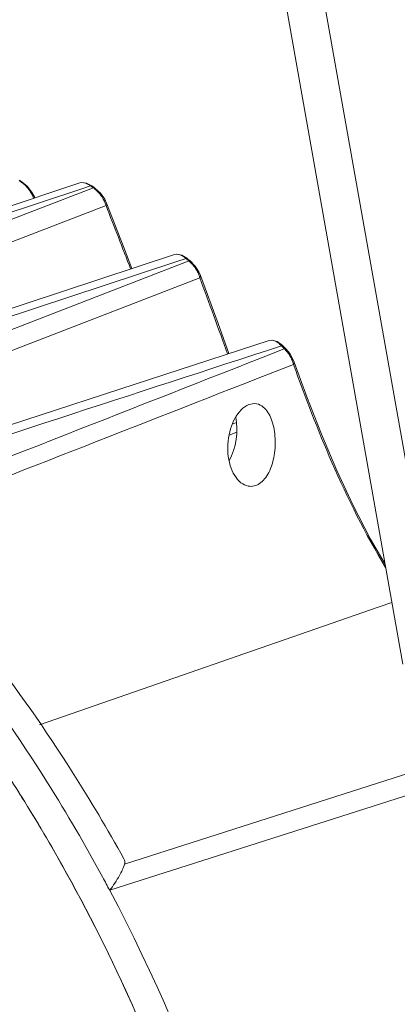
# Model space of a CAD drawing. Header units: millimetres. Extents: x 29170 to 33192, y 579 to 3108.
# Tile 117 of 256: x 30452 to 30491, y 2390 to 2492. Entities that reach past the tile are written whole.
import ezdxf

# ---------------------------------------------------------------- set-up
doc = ezdxf.new("R2010")
doc.units = ezdxf.units.MM
doc.layers.add('细实线', color=7, linetype='Continuous', lineweight=13)

msp = doc.modelspace()

# ---------------------------------------------------------------- linework, layer by layer
at = {"layer": '细实线'}
for p, q in [((30474.676, 2521.879), (30491.777, 2425.435)), ((30495.923, 2424.665), (30478.634, 2522.171)), ((30458.42, 2475.071), (30442.965, 2469.928)), ((30452.33, 2475.272), (30452.149, 2475.379)), ((30452.296, 2475.285), (30452.33, 2475.273)), ((30452.436, 2475.207), (30452.33, 2475.273)), ((30453.026, 2474.709), (30452.436, 2475.207)), ((30458.628, 2475.113), (30458.42, 2475.071)), ((30459.121, 2475.047), (30458.628, 2475.113)), ((30459.644, 2474.777), (30459.121, 2475.047)), ((30426.718, 2463.875), (30458.616, 2474.481)), ((30459.732, 2474.546), (30427.344, 2462.11)), ((30453.514, 2474.072), (30453.026, 2474.709)), ((30453.732, 2473.638), (30453.514, 2474.072)), ((30458.616, 2474.481), (30459.517, 2474.781)), ((30459.615, 2474.713), (30459.517, 2474.781)), ((30459.812, 2474.577), (30459.615, 2474.713)), ((30459.644, 2474.777), (30459.851, 2474.634)), ((30459.812, 2474.577), (30459.732, 2474.546)), ((30459.851, 2474.634), (30459.938, 2474.573)), ((30459.9, 2474.588), (30459.938, 2474.573)), ((30459.938, 2474.573), (30459.938, 2474.573)), ((30460.99, 2473.4), (30460.55, 2474.018)), ((30453.777, 2473.526), (30453.731, 2473.64)), ((30461.182, 2472.997), (30460.99, 2473.4)), ((30462.958, 2468.433), (30461.182, 2472.998)), ((30461.126, 2472.743), (30418.795, 2456.504)), ((30463.801, 2466.249), (30462.958, 2468.433)), ((30468.434, 2466.971), (30446.353, 2459.704)), ((30469.617, 2467.014), (30446.906, 2458.212)), ((30468.189, 2467.695), (30452.778, 2462.618)), ((30468.195, 2467.697), (30468.19, 2467.695)), ((30468.447, 2467.738), (30468.195, 2467.696)), ((30469.387, 2467.284), (30468.434, 2466.971)), ((30469.485, 2467.203), (30469.387, 2467.284)), ((30469.514, 2467.28), (30469.463, 2467.321)), ((30469.682, 2467.039), (30469.485, 2467.203)), ((30469.514, 2467.28), (30469.514, 2467.28)), ((30469.682, 2467.039), (30469.617, 2467.014)), ((30469.732, 2467.098), (30469.809, 2467.034)), ((30470.323, 2466.498), (30469.809, 2467.034)), ((30470.706, 2465.904), (30470.323, 2466.498)), ((30470.868, 2465.541), (30470.706, 2465.904)), ((30470.809, 2465.295), (30428.035, 2448.734)), ((30472.693, 2460.578), (30470.868, 2465.542)), ((30452.778, 2462.618), (30436.301, 2457.187)), ((30473.818, 2457.475), (30472.693, 2460.578)), ((30477.977, 2458.829), (30477.97, 2458.827)), ((30477.191, 2457.043), (30479.508, 2457.951)), ((30479.323, 2458.208), (30479.258, 2458.272)), ((30479.384, 2458.269), (30479.312, 2458.339)), ((30479.359, 2458.172), (30479.323, 2458.208)), ((30479.559, 2457.971), (30479.359, 2458.172)), ((30479.384, 2458.269), (30479.384, 2458.269)), ((30479.384, 2458.269), (30479.584, 2458.069)), ((30479.508, 2457.951), (30479.559, 2457.971)), ((30479.584, 2458.069), (30479.62, 2458.032)), ((30479.62, 2458.032), (30479.684, 2457.968)), ((30480.1, 2457.467), (30479.684, 2457.968)), ((30480.426, 2456.908), (30480.1, 2457.467)), ((30480.555, 2456.595), (30480.426, 2456.908)), ((30477.914, 2455.353), (30480.493, 2456.361)), ((30481.854, 2453.028), (30480.555, 2456.595)), ((30480.555, 2456.595), (30480.555, 2456.595)), ((30474.17, 2450.192), (30474.418, 2450.289)), ((30474.418, 2450.289), (30474.604, 2450.362)), ((30473.829, 2449.045), (30474.627, 2449.356)), ((30490.651, 2431.786), (30489.351, 2431.336)), ((30489.351, 2431.336), (30454.262, 2419.19)), ((30463.047, 2404.808), (30493.515, 2414.553)), ((30461.507, 2402.111), (30493.817, 2412.408))]:
    msp.add_line(p, q, dxfattribs=at)
for points in [[(30460.55, 2474.018), (30460.015, 2474.518), (30459.938, 2474.573)], [(30469.463, 2467.321), (30468.955, 2467.632), (30468.447, 2467.738)], [(30477.97, 2458.827), (30462.566, 2453.812), (30446.073, 2448.441)], [(30479.312, 2458.339), (30478.8, 2458.713), (30478.277, 2458.867), (30477.977, 2458.829)], [(30489.949, 2435.741), (30488.44, 2438.335), (30486.645, 2441.808), (30484.962, 2445.415), (30483.371, 2449.152), (30481.854, 2453.028)]]:
    msp.add_lwpolyline(points, dxfattribs=at)
for centre, radius, start, end in [((30450.95, 2473.126), 2.489, 57.43895, 59.68744), ((30450.22, 2472.219), 3.656, 29.08044, 39.48267), ((30458.279, 2472.358), 2.697, 53.34342, 55.37193), ((30457.632, 2471.624), 3.676, 26.86307, 36.24344), ((28800.56, 1824.071), 1782.767, 21.111863, 21.337252), ((30378.298, 2357.66), 142.608, 50.12171, 50.23558), ((30467.79, 2464.765), 2.957, 48.48323, 50.2392), ((30467.241, 2464.223), 3.731, 33.20512, 41.38382), ((30467.264, 2464.23), 3.707, 24.9074, 33.30604), ((29363.388, 2055.131), 1180.938, 19.917378, 20.323513), ((30477.284, 2455.693), 3.219, 43.58271, 45.04812), ((30477.052, 2455.476), 3.537, 37.49197, 43.53134), ((30476.829, 2455.303), 3.819, 30.38771, 37.5187), ((30476.9, 2455.34), 3.739, 23.07249, 30.45138), ((30306.814, 2320.658), 171.744, 30.01896, 32.91701), ((30306.516, 2320.477), 172.093, 30.02253, 32.90454), ((30144.637, 2426.168), 350.329, 345.00707, 356.94037), ((30302.949, 2318.463), 176.189, 24.62361, 30.00923), ((30303.524, 2318.761), 175.542, 24.58316, 30.01804), ((30148.617, 2425.43), 350.401, 345.00781, 356.85197), ((30306.757, 2319.989), 175.19, 27.9538, 28.45028), ((30304.236, 2318.72), 178.011, 8.90757, 27.93413), ((30302.436, 2318.024), 176.838, 7.28568, 24.68374)]:
    msp.add_arc(centre, radius, start, end, dxfattribs=at)
msp.add_ellipse((30472.097, 2448.82), major_axis=(0.804, 4.173), ratio=0.5800815, start_param=-2.0734647, end_param=-0.9409495, dxfattribs=at)
for points in [[(30452.206, 2475.275), (30452.235, 2475.285), (30452.266, 2475.291), (30452.296, 2475.285)], [(30459.812, 2474.577), (30459.84, 2474.587), (30459.871, 2474.593), (30459.9, 2474.588)], [(30453.741, 2473.513), (30453.749, 2473.554), (30453.747, 2473.599), (30453.732, 2473.638)], [(30469.682, 2467.039), (30469.709, 2467.048), (30469.739, 2467.055), (30469.768, 2467.051)], [(30470.04, 2466.689), (30469.949, 2466.791), (30469.853, 2466.889), (30469.75, 2466.98)], [(30479.258, 2458.272), (30463.914, 2453.285), (30448.571, 2448.295), (30433.228, 2443.302)], [(30479.559, 2457.971), (30479.586, 2457.981), (30479.615, 2457.988), (30479.643, 2457.986)], [(30433.996, 2440.095), (30448.392, 2445.749), (30462.791, 2451.399), (30477.191, 2457.043)], [(30480.493, 2456.361), (30480.454, 2456.513), (30480.402, 2456.661), (30480.34, 2456.805)], [(30437.49, 2439.532), (30450.963, 2444.81), (30464.438, 2450.083), (30477.914, 2455.353)]]:
    msp.add_open_spline(points, degree=3, dxfattribs=at)
for points, knots in [([(30453.042, 2474.544), (30452.987, 2474.612), (30452.763, 2474.865), (30452.502, 2475.089), (30452.29, 2475.224)], [0, 0, 0, 0, 0.2568762, 1, 1, 1, 1]), ([(30459.517, 2474.781), (30459.42, 2474.848), (30459.096, 2475.044), (30458.673, 2475.154), (30458.42, 2475.071)], [0, 0, 0, 0, 0.3063778, 1, 1, 1, 1]), ([(30459.517, 2474.781), (30459.529, 2474.785), (30459.57, 2474.797), (30459.619, 2474.794), (30459.644, 2474.777)], [0, 0, 0, 0, 0.2992309, 1, 1, 1, 1]), ([(30460.597, 2473.798), (30460.446, 2474.005), (30460.218, 2474.259), (30459.955, 2474.473), (30459.889, 2474.521)], [0, 0, 0, 0, 0.7579811, 1, 1, 1, 1]), ([(30453.647, 2473.476), (30453.633, 2473.519), (30453.568, 2473.698), (30453.486, 2473.87), (30453.416, 2473.997)], [0, 0, 0, 0, 0.2394634, 1, 1, 1, 1]), ([(30461.126, 2472.743), (30461.114, 2472.787), (30461.056, 2472.973), (30460.979, 2473.153), (30460.912, 2473.285)], [0, 0, 0, 0, 0.2380178, 1, 1, 1, 1]), ([(30461.126, 2472.743), (30461.142, 2472.763), (30461.189, 2472.837), (30461.205, 2472.938), (30461.182, 2472.997)], [0, 0, 0, 0, 0.2877455, 1, 1, 1, 1]), ([(30469.387, 2467.284), (30469.284, 2467.371), (30468.946, 2467.619), (30468.475, 2467.786), (30468.195, 2467.696)], [0, 0, 0, 0, 0.3139234, 1, 1, 1, 1]), ([(30469.387, 2467.284), (30469.4, 2467.289), (30469.44, 2467.301), (30469.491, 2467.299), (30469.514, 2467.28)], [0, 0, 0, 0, 0.3139679, 1, 1, 1, 1]), ([(30469.768, 2467.051), (30469.775, 2467.05), (30469.79, 2467.047), (30469.803, 2467.039), (30469.809, 2467.034)], [0, 0, 0, 0, 0.5184101, 1, 1, 1, 1]), ([(30470.809, 2465.295), (30470.798, 2465.336), (30470.748, 2465.505), (30470.683, 2465.669), (30470.626, 2465.791)], [0, 0, 0, 0, 0.2389254, 1, 1, 1, 1]), ([(30470.809, 2465.295), (30470.824, 2465.315), (30470.871, 2465.386), (30470.889, 2465.484), (30470.868, 2465.541)], [0, 0, 0, 0, 0.2888385, 1, 1, 1, 1]), ([(30479.258, 2458.272), (30479.151, 2458.381), (30478.804, 2458.687), (30478.285, 2458.925), (30477.976, 2458.829)], [0, 0, 0, 0, 0.3212808, 1, 1, 1, 1]), ([(30479.258, 2458.272), (30479.272, 2458.277), (30479.311, 2458.289), (30479.364, 2458.29), (30479.384, 2458.269)], [0, 0, 0, 0, 0.332225, 1, 1, 1, 1]), ([(30479.643, 2457.986), (30479.651, 2457.985), (30479.666, 2457.982), (30479.679, 2457.973), (30479.684, 2457.968)], [0, 0, 0, 0, 0.5311896, 1, 1, 1, 1]), ([(30480.493, 2456.361), (30480.508, 2456.38), (30480.555, 2456.447), (30480.574, 2456.54), (30480.555, 2456.595)], [0, 0, 0, 0, 0.2914601, 1, 1, 1, 1]), ([(30490.002, 2435.424), (30487.884, 2438.881), (30484.474, 2445.791), (30481.702, 2452.949), (30480.493, 2456.361)], [0, 0, 0, 0, 0.5283201, 1, 1, 1, 1]), ([(30473.712, 2447.168), (30473.642, 2448.023), (30473.815, 2449.652), (30474.566, 2451.151), (30475.095, 2451.679)], [0, 0, 0, 0, 0.5345948, 1, 1, 1, 1]), ([(30475.095, 2451.679), (30475.317, 2451.9), (30475.795, 2452.262), (30476.406, 2452.343), (30476.669, 2452.294)], [0, 0, 0, 0, 0.5400787, 1, 1, 1, 1]), ([(30476.669, 2452.294), (30476.924, 2452.247), (30477.613, 2451.881), (30478.311, 2450.657), (30478.523, 2449.578), (30478.573, 2448.971)], [0, 0, 0, 0, 0.1919551, 0.5491984, 1, 1, 1, 1]), ([(30478.573, 2448.971), (30478.628, 2448.308), (30478.574, 2447.015), (30478.14, 2445.502), (30477.545, 2444.549), (30477.029, 2444.052), (30476.437, 2443.778), (30476.018, 2443.77), (30475.824, 2443.806)], [0, 0, 0, 0, 0.3045355, 0.586469, 0.7081993, 0.8149206, 0.9097297, 1, 1, 1, 1]), ([(30475.824, 2443.806), (30475.55, 2443.857), (30474.986, 2444.14), (30474.344, 2444.91), (30473.891, 2445.954), (30473.747, 2446.748), (30473.712, 2447.168)], [0, 0, 0, 0, 0.1982686, 0.4304151, 0.7002985, 1, 1, 1, 1]), ([(30460.789, 2403.448), (30458.993, 2406.763), (30451.507, 2419.576), (30442.341, 2431.423), (30434.668, 2439.4)], [0, 0, 0, 0, 0.2540739, 1, 1, 1, 1]), ([(30462.972, 2405.359), (30461.285, 2408.408), (30454.268, 2420.231), (30445.793, 2431.199), (30438.739, 2438.653)], [0, 0, 0, 0, 0.2534522, 1, 1, 1, 1]), ([(30458.229, 2354.22), (30455.646, 2364.813), (30448.534, 2385.465), (30437.756, 2404.472), (30431.544, 2413.309)], [0, 0, 0, 0, 0.5023193, 1, 1, 1, 1]), ([(30429.178, 2408.358), (30434.748, 2400.134), (30444.45, 2382.57), (30450.975, 2363.601), (30453.396, 2353.882)], [0, 0, 0, 0, 0.4979351, 1, 1, 1, 1]), ([(30462.972, 2405.359), (30462.997, 2405.314), (30463.078, 2405.144), (30463.088, 2404.938), (30463.047, 2404.808)], [0, 0, 0, 0, 0.2736518, 1, 1, 1, 1]), ([(30461.507, 2402.111), (30461.877, 2402.599), (30462.456, 2403.464), (30462.918, 2404.403), (30463.047, 2404.808)], [0, 0, 0, 0, 0.5905512, 1, 1, 1, 1]), ([(30463.155, 2391.789), (30465.016, 2387.723), (30471.817, 2371.257), (30476.149, 2353.765), (30477.836, 2340.534)], [0, 0, 0, 0, 0.2510516, 1, 1, 1, 1])]:
    msp.add_open_spline(points, degree=3, knots=knots, dxfattribs=at)

doc.saveas('drawing.dxf')
